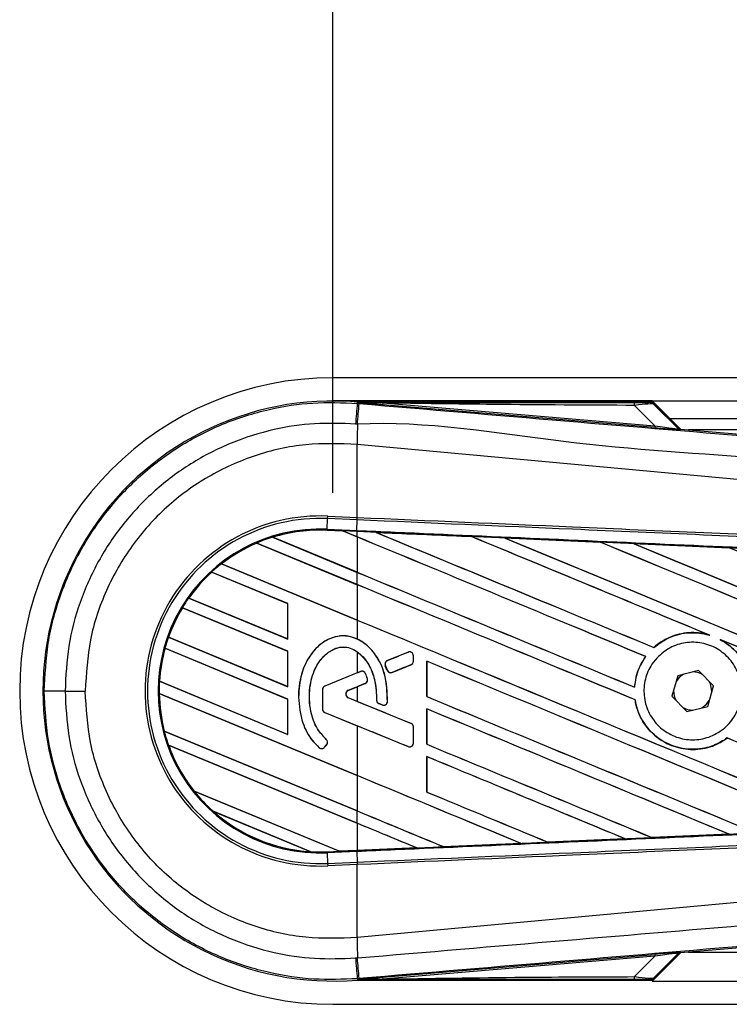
# Model space of a CAD drawing. Header units: millimetres. Extents: x 0 to 420, y 0 to 297.
# Tile 11 of 81: x 56 to 63, y 257 to 267. Entities that reach past the tile are written whole.
import ezdxf

# ---------------------------------------------------------------- set-up
doc = ezdxf.new("R2010")
doc.units = ezdxf.units.MM
doc.layers.add('QUOTE', color=174, linetype='Continuous')
doc.styles.add('SLDTEXTSTYLE3', font='TXT', dxfattribs={"width": 0.75})
doc.dimstyles.new('SLDDIMSTYLE0', dxfattribs={"dimtxt": 3, "dimasz": 3, "dimexe": 0, "dimexo": 0.0625, "dimgap": 0.75, "dimtad": 1, "dimlfac": 8.533318, "dimrnd": 1e-09, "dimzin": 12, "dimdsep": 46, "dimtxsty": 'SLDTEXTSTYLE3', "dimsah": 1, "dimcen": 0.09, "dimadec": 0, "dimazin": 3, "dimtfac": 1, "dimtdec": 3, "dimtofl": 0, "dimtmove": 0, "dimatfit": 3, "dimfxl": 0, "dimfrac": 2, "dimtolj": 1, "dimtzin": 12, "dimarcsym": 0})

# ---------------------------------------------------------------- blocks, each defined once
blk = doc.blocks.new('_D')
at = {"layer": 'QUOTE'}
for p, q in [((59.0965, 262.0284), (59.0965, 274.8321)), ((217.2999, 262.0284), (217.2999, 274.8321)), ((217.2999, 272.8321), (59.0965, 272.8321))]:
    blk.add_line(p, q, dxfattribs=at)
for points in [[(59.0965, 272.8321), (62.0965, 272.3321), (62.0965, 273.3321)], [(217.2999, 272.8321), (214.2999, 273.3321), (214.2999, 272.3321)]]:
    blk.add_solid(points, dxfattribs=at)
at = {"layer": 'QUOTE', "insert": (133.7649, 276.6993), "char_height": 3, "attachment_point": 1, "style": 'SLDTEXTSTYLE3'}
blk.add_mtext('1350', dxfattribs=at)

msp = doc.modelspace()

# ---------------------------------------------------------------- linework, layer by layer
at = {"color": 7, "linetype": 'Continuous', "lineweight": 25}
for p, q in [((217.2999, 263.1924), (59.0965, 263.1924)), ((62.3192, 262.9581), (59.0965, 262.9581)), ((59.3415, 262.9335), (59.3426, 262.9472)), ((59.3415, 262.9335), (59.3605, 262.9319)), ((59.3426, 262.9472), (59.3432, 262.9471)), ((59.3432, 262.9472), (59.3432, 262.9471)), ((59.3488, 262.9416), (59.3432, 262.9472)), ((62.3138, 262.9472), (59.3432, 262.9472)), ((59.3488, 262.941), (59.3432, 262.9471)), ((59.3488, 262.941), (59.3488, 262.9416)), ((59.5982, 262.9377), (59.5967, 262.9199)), ((59.5982, 262.9377), (62.3483, 262.7058)), ((62.3192, 262.9581), (214.0772, 262.9581)), ((62.6051, 262.6721), (62.3192, 262.9581)), ((62.584, 262.6822), (62.3227, 262.9435)), ((62.3349, 262.927), (62.5821, 262.6782)), ((62.3468, 262.6881), (59.5967, 262.9199)), ((62.3483, 262.7058), (62.1423, 262.9132)), ((62.4949, 262.7823), (213.9015, 262.7823)), ((62.3483, 262.7058), (62.3468, 262.6881)), ((62.5821, 262.6782), (62.584, 262.6822)), ((62.6059, 262.672), (62.604, 262.668)), ((62.6059, 262.672), (69.557, 262.0859)), ((80.7762, 262.6651), (62.6882, 262.6651)), ((59.3413, 262.5192), (59.3411, 262.5192)), ((59.3413, 261.7814), (59.3413, 262.5192)), ((59.0379, 261.6629), (59.0425, 261.7696)), ((59.0425, 261.7696), (59.0436, 261.7944)), ((59.3402, 261.7566), (59.0425, 261.7696)), ((59.0436, 261.7944), (59.3413, 261.7814)), ((59.3362, 261.6499), (59.3408, 261.7565)), ((59.3402, 261.7566), (59.3413, 261.7814)), ((59.3408, 261.7565), (59.3402, 261.7566)), ((59.3419, 261.7814), (59.3413, 261.7814)), ((59.0374, 261.6527), (59.0379, 261.6629)), ((59.0374, 261.6527), (59.1938, 261.6458)), ((59.0374, 261.6526), (59.0374, 261.6527)), ((59.1938, 261.6458), (59.0374, 261.6526)), ((59.0374, 261.6526), (59.0374, 261.6516)), ((59.0374, 261.6516), (59.1951, 261.6448)), ((59.0379, 261.6629), (59.3362, 261.6499)), ((59.3357, 261.6396), (59.1938, 261.6458)), ((59.3413, 261.5847), (59.1938, 261.6458)), ((59.1951, 261.6448), (59.1938, 261.6458)), ((59.1951, 261.6448), (59.3413, 261.5842)), ((59.3357, 261.6396), (59.3362, 261.6499)), ((59.3413, 261.6394), (59.3357, 261.6396)), ((59.3413, 261.5847), (59.3413, 261.6394)), ((59.5287, 261.6312), (59.5286, 261.6312)), ((59.5287, 261.6312), (59.5329, 261.63)), ((58.4853, 261.5814), (59.3413, 261.2268)), ((58.4853, 261.5814), (58.4853, 261.5814)), ((58.4875, 261.581), (58.4853, 261.5814)), ((59.3413, 261.2273), (58.4875, 261.581)), ((59.3413, 261.5842), (59.3413, 261.2273)), ((60.496, 261.5878), (60.4947, 261.5889)), ((60.4947, 261.5889), (60.4947, 261.5889)), ((60.8301, 261.5742), (61.7959, 261.5317)), ((60.8302, 261.5742), (60.8301, 261.5742)), ((60.8302, 261.5742), (60.8344, 261.573)), ((61.7959, 261.5317), (61.796, 261.5317)), ((61.7973, 261.5306), (61.796, 261.5317)), ((58.3266, 261.523), (58.3267, 261.523)), ((59.3413, 261.1027), (58.3266, 261.523)), ((58.3267, 261.523), (58.3273, 261.5222)), ((58.3273, 261.5222), (59.3413, 261.1022)), ((62.1328, 261.5169), (63.0974, 261.4743)), ((62.1331, 261.5168), (62.1328, 261.5169)), ((62.1331, 261.5168), (62.1372, 261.5156)), ((63.0974, 261.4743), (63.0977, 261.4741)), ((63.0989, 261.4731), (63.0977, 261.4741)), ((57.9698, 261.3129), (59.3413, 260.7448)), ((57.9698, 261.3129), (57.9698, 261.3129)), ((57.9713, 261.3128), (57.9698, 261.3129)), ((59.3413, 260.7453), (57.9713, 261.3128)), ((58.6392, 260.9116), (57.871, 261.2297)), ((57.871, 261.2297), (57.8716, 261.2289)), ((57.871, 261.2297), (57.871, 261.2297)), ((57.8716, 261.2289), (58.6382, 260.9114)), ((59.3413, 261.1027), (59.3413, 261.2268)), ((59.3413, 261.1022), (59.3413, 260.7453)), ((57.6394, 260.9677), (58.6392, 260.5536)), ((57.6395, 260.9677), (57.6394, 260.9677)), ((57.6407, 260.9677), (57.6395, 260.9677)), ((58.6382, 260.5546), (57.6407, 260.9677)), ((58.6392, 260.4296), (57.5755, 260.8701)), ((57.5755, 260.8701), (57.5762, 260.8693)), ((57.5755, 260.8701), (57.5755, 260.8701)), ((57.5762, 260.8693), (58.6382, 260.4294)), ((58.6392, 260.9116), (58.6382, 260.9114)), ((58.6382, 260.9114), (58.6382, 260.5546)), ((58.6392, 260.5536), (58.6392, 260.9116)), ((59.3413, 260.7448), (59.3413, 260.553)), ((57.4349, 260.571), (57.4338, 260.5709)), ((57.4338, 260.5709), (58.6392, 260.0716)), ((57.4338, 260.5709), (57.4338, 260.5709)), ((58.6382, 260.0726), (57.4349, 260.571)), ((58.6382, 260.5546), (58.6392, 260.5536)), ((62.8879, 260.5966), (62.901, 260.5917)), ((63.0072, 260.5477), (63.0199, 260.5418)), ((58.6392, 259.9475), (57.3993, 260.4611)), ((57.3993, 260.4611), (57.4001, 260.4602)), ((57.3993, 260.4611), (57.3993, 260.4611)), ((57.4001, 260.4602), (58.6382, 259.9474)), ((62.338, 260.468), (62.3373, 260.4688)), ((58.6392, 260.4296), (58.6382, 260.4294)), ((58.6382, 260.4294), (58.6382, 260.0726)), ((58.6392, 260.0716), (58.6392, 260.4296)), ((59.3413, 260.4251), (59.3413, 260.2113)), ((59.8548, 260.4204), (59.6459, 260.3351)), ((59.8548, 260.4204), (59.8546, 260.4209)), ((59.9079, 260.3294), (59.9079, 260.3847)), ((59.9079, 260.3847), (59.9084, 260.3847)), ((59.9084, 260.3294), (59.9084, 260.3847)), ((62.2541, 260.3773), (62.2554, 260.3773)), ((59.6251, 260.2842), (59.6246, 260.284)), ((59.6449, 260.237), (59.6246, 260.284)), ((59.6251, 260.2842), (59.6453, 260.2372)), ((59.6453, 260.2372), (59.6449, 260.237)), ((59.6459, 260.3351), (59.6457, 260.3356)), ((59.6953, 260.2167), (59.8839, 260.2937)), ((59.8839, 260.2937), (59.8841, 260.2932)), ((59.9079, 260.3294), (59.9084, 260.3294)), ((60.0434, 260.3299), (60.0434, 259.972)), ((60.0444, 260.3289), (60.0434, 260.3299)), ((60.0444, 259.9721), (60.0444, 260.3289)), ((59.3413, 260.2113), (59.0142, 260.0777)), ((59.3752, 260.2246), (59.0144, 260.0773)), ((59.3752, 260.2246), (59.375, 260.2251)), ((59.4254, 260.2036), (59.4259, 260.2038)), ((59.4439, 260.1518), (59.4444, 260.152)), ((59.6953, 260.2167), (59.6955, 260.2162)), ((62.578, 260.1832), (62.5195, 259.9748)), ((62.7878, 260.2368), (62.578, 260.1832)), ((62.9391, 260.0819), (62.7878, 260.2368)), ((57.3446, 260.1264), (57.3436, 260.1263)), ((57.3436, 260.1263), (58.6392, 259.5896)), ((57.3436, 260.1263), (57.3436, 260.1263)), ((58.6382, 259.5906), (57.3446, 260.1264)), ((58.6382, 260.0726), (58.6392, 260.0716)), ((58.9904, 260.0416), (58.9899, 260.0416)), ((58.9899, 260.0416), (58.9899, 259.8463)), ((58.9904, 260.0416), (58.9904, 259.8463)), ((59.0144, 260.0773), (59.0142, 260.0777)), ((59.2511, 260.0353), (59.4216, 260.105)), ((59.2513, 260.0349), (59.3413, 260.0716)), ((59.3413, 260.0716), (59.3413, 259.9239)), ((59.4216, 260.105), (59.4218, 260.1045)), ((62.1421, 260.067), (62.1412, 260.068)), ((62.8806, 259.8735), (62.9391, 260.0819)), ((56.3906, 260.0284), (56.5944, 260.0284)), ((57.3408, 260.0033), (57.3419, 260.0024)), ((57.3408, 260.0033), (57.3408, 260.0033)), ((59.3413, 259.1747), (57.3408, 260.0033)), ((57.3419, 260.0024), (59.3413, 259.1742)), ((58.6392, 259.9475), (58.6382, 259.9474)), ((58.6382, 259.9474), (58.6382, 259.5906)), ((58.6392, 259.5896), (58.6392, 259.9475)), ((58.7476, 259.9674), (58.7471, 259.9674)), ((59.2511, 260.0353), (59.2513, 260.0349)), ((59.2511, 259.9602), (59.2513, 259.9607)), ((59.8839, 259.7018), (59.2511, 259.9602)), ((59.3413, 259.9239), (59.2513, 259.9607)), ((60.0434, 259.972), (60.0444, 259.9721)), ((62.1465, 259.9398), (62.1475, 259.94)), ((62.5195, 259.9748), (62.6708, 259.8199)), ((62.9226, 260.0232), (62.9227, 260.0284)), ((58.9904, 259.8463), (58.9899, 259.8463)), ((59.5362, 259.9376), (59.5357, 259.9376)), ((59.5598, 259.9021), (59.5596, 259.9016)), ((59.5598, 259.9021), (59.5932, 259.8881)), ((59.5932, 259.8881), (59.593, 259.8876)), ((59.6465, 259.9214), (59.647, 259.9214)), ((60.0434, 259.8479), (60.0434, 259.49)), ((60.0444, 259.8469), (60.0434, 259.8479)), ((60.0444, 259.4901), (60.0444, 259.8469)), ((62.6708, 259.8199), (62.8806, 259.8735)), ((59.0144, 259.8106), (59.0142, 259.8102)), ((59.0142, 259.8102), (59.3413, 259.6766)), ((59.0144, 259.8106), (59.8548, 259.4675)), ((59.3413, 259.6766), (59.3413, 259.1747)), ((59.8839, 259.7018), (59.8841, 259.7023)), ((59.9079, 259.5032), (59.9079, 259.6662)), ((59.9079, 259.6662), (59.9084, 259.6662)), ((59.9084, 259.5032), (59.9084, 259.6662)), ((57.3916, 259.6244), (59.3413, 258.8168)), ((57.3917, 259.6243), (57.3916, 259.6244)), ((57.3927, 259.6245), (57.3917, 259.6243)), ((59.3413, 258.8173), (57.3927, 259.6245)), ((58.6382, 259.5906), (58.6392, 259.5896)), ((63.0785, 259.5541), (63.0792, 259.5532)), ((57.4351, 259.4823), (57.4366, 259.4811)), ((57.4351, 259.4823), (57.4351, 259.4823)), ((59.3413, 258.6927), (57.4351, 259.4823)), ((57.4366, 259.4811), (59.3413, 258.6922)), ((58.9562, 259.4564), (58.9559, 259.456)), ((59.0112, 259.4607), (59.0325, 259.4862)), ((59.0112, 259.4607), (59.0116, 259.4604)), ((59.0116, 259.4604), (59.0329, 259.4859)), ((59.0282, 259.54), (59.0285, 259.5404)), ((59.0325, 259.4862), (59.0329, 259.4859)), ((59.8548, 259.4675), (59.8546, 259.467)), ((59.9079, 259.5032), (59.9084, 259.5032)), ((60.0434, 259.49), (60.0444, 259.4901)), ((60.0434, 259.3659), (60.0434, 259.008)), ((60.0444, 259.3649), (60.0434, 259.3659)), ((60.0444, 259.0081), (60.0444, 259.3649)), ((59.3413, 259.1742), (59.3413, 258.8173)), ((57.6931, 259.0175), (59.161, 258.4095)), ((57.6931, 259.0175), (57.6931, 259.0175)), ((57.6944, 259.0175), (57.6931, 259.0175)), ((59.1599, 258.4104), (57.6944, 259.0175)), ((60.0434, 259.008), (60.0444, 259.0081)), ((58.8716, 258.4053), (57.8859, 258.8136)), ((57.8859, 258.8136), (57.886, 258.8135)), ((57.886, 258.8135), (57.89, 258.8113)), ((57.89, 258.8113), (58.8671, 258.4066)), ((59.3413, 258.6927), (59.3413, 258.8168)), ((59.3413, 258.6922), (59.3413, 258.4184)), ((62.3183, 258.5481), (62.3173, 258.5491)), ((62.3184, 258.548), (62.3183, 258.5481)), ((63.0969, 258.5825), (62.3184, 258.548)), ((63.0933, 258.5834), (63.0966, 258.5826)), ((63.0966, 258.5826), (63.0969, 258.5825)), ((60.2136, 258.4555), (60.2126, 258.4565)), ((60.2136, 258.4555), (60.9946, 258.4898)), ((60.9947, 258.4897), (60.2136, 258.4555)), ((60.2136, 258.4555), (60.2136, 258.4555)), ((60.9912, 258.4906), (60.9946, 258.4898)), ((60.9946, 258.4898), (60.9947, 258.4897)), ((61.266, 258.5017), (61.265, 258.5027)), ((61.2661, 258.5017), (61.266, 258.5017)), ((62.0461, 258.536), (61.2661, 258.5017)), ((62.0425, 258.5369), (62.0459, 258.5361)), ((62.0459, 258.5361), (62.0461, 258.536)), ((58.8671, 258.4066), (58.8715, 258.4053)), ((58.8715, 258.4053), (58.8716, 258.4053)), ((59.0374, 258.4041), (59.161, 258.4095)), ((59.0374, 258.4041), (59.0379, 258.3938)), ((59.3362, 258.4069), (59.0379, 258.3938)), ((59.0379, 258.3938), (59.0425, 258.2872)), ((59.1599, 258.4104), (59.3413, 258.4184)), ((59.161, 258.4095), (59.1599, 258.4104)), ((59.3357, 258.4171), (59.161, 258.4095)), ((59.161, 258.4095), (59.3357, 258.4171)), ((59.3413, 258.4173), (59.3357, 258.4171)), ((59.3357, 258.4171), (59.3357, 258.4171)), ((59.3362, 258.4069), (59.3408, 258.3002)), ((59.9427, 258.4436), (59.3413, 258.4173)), ((59.9392, 258.4445), (59.9426, 258.4436)), ((59.9426, 258.4436), (59.9427, 258.4436)), ((59.0425, 258.2872), (59.3402, 258.3002)), ((59.0425, 258.2872), (59.0436, 258.2623)), ((59.3413, 258.2753), (59.0436, 258.2623)), ((59.3402, 258.3002), (59.3408, 258.3002)), ((59.3402, 258.3002), (59.3413, 258.2753)), ((59.3413, 258.2753), (59.3419, 258.2753)), ((59.3413, 257.5375), (59.3413, 258.2753)), ((69.557, 257.9708), (62.6059, 257.3847)), ((59.3413, 257.5375), (59.3411, 257.5375)), ((59.5967, 257.1368), (62.3468, 257.3687)), ((62.3192, 257.0987), (62.6051, 257.3846)), ((62.3227, 257.1133), (62.584, 257.3745)), ((62.5821, 257.3785), (62.3349, 257.1297)), ((62.3468, 257.3687), (62.3483, 257.3509)), ((62.584, 257.3745), (62.5821, 257.3785)), ((62.604, 257.3887), (62.6059, 257.3847)), ((62.6882, 257.3916), (80.7762, 257.3916)), ((62.3483, 257.3509), (59.5982, 257.119)), ((62.1423, 257.1435), (62.3483, 257.3509)), ((59.3605, 257.1248), (59.3415, 257.1232)), ((59.3415, 257.1232), (59.3426, 257.1095)), ((59.3432, 257.1096), (59.3426, 257.1095)), ((59.3432, 257.1096), (59.3488, 257.1158)), ((59.3488, 257.1152), (59.3432, 257.1095)), ((59.3432, 257.1096), (59.3432, 257.1095)), ((59.3432, 257.1095), (62.3138, 257.1095)), ((59.3488, 257.1152), (59.3488, 257.1158)), ((59.5967, 257.1368), (59.5982, 257.119)), ((62.3192, 257.0987), (89.4552, 257.0987)), ((59.0965, 256.8643), (89.5235, 256.8643))]:
    msp.add_line(p, q, dxfattribs=at)
at = {"color": 7, "linetype": 'Continuous', "lineweight": 25, "flags": 128}
for points in [[(59.5982, 262.9377), (59.4585, 262.9399), (59.3488, 262.9416)], [(62.6371, 260.1983), (62.5926, 260.1651), (62.5616, 260.1245)], [(62.9227, 260.0284), (62.908, 260.1024), (62.8965, 260.1256)], [(62.8215, 259.8584), (62.866, 259.8916), (62.8971, 259.9322)], [(59.3488, 257.1152), (59.4885, 257.1173), (59.5982, 257.119)]]:
    msp.add_lwpolyline(points, dxfattribs=at)
at = {"color": 7, "linetype": 'Continuous', "lineweight": 25}
for centre, radius, start, end in [((59.0965, 260.0284), 3.1641, 90, 270), ((59.0965, 260.0284), 2.9292, 85.18028, 274.81972), ((360.8744, 237.346), 302.6167, 175.149606, 175.189291), ((-42.2855, 271.34), 101.9931, 355.15357, 355.271316), ((62.0173, 262.918), 0.1251, 357.77119, 11.51783), ((93.1774, 262.3129), 33.8369, 179.30553, 179.65067), ((62.607, 262.7031), 0.0352, 225.00164, 265.17864), ((58.9665, 260.0284), 1.7677, 87.5, 272.5), ((58.9665, 260.0284), 1.7428, 87.5, 272.5), ((58.9665, 260.0284), 1.6361, 87.5, 272.5), ((58.9665, 260.0284), 1.6259, 87.5, 107.21651), ((58.9665, 260.0284), 1.6258, 87.5, 107.2149), ((58.9665, 260.0284), 1.6248, 87.5, 107.14432), ((58.9665, 260.0284), 1.6259, 107.21651, 113.17547), ((58.9665, 260.0284), 1.6259, 113.17547, 127.80908), ((58.9665, 260.0284), 1.6258, 113.17491, 127.80821), ((58.9665, 260.0284), 1.6248, 113.16504, 127.76752), ((58.9665, 260.0284), 1.6259, 127.80908, 132.36028), ((58.9665, 260.0284), 1.6259, 132.36028, 144.70717), ((58.9665, 260.0284), 1.6258, 132.36013, 144.70666), ((58.9665, 260.0284), 1.6248, 132.36308, 144.68039), ((58.9665, 260.0284), 1.6259, 144.70717, 148.81902), ((58.9665, 260.0284), 1.6259, 148.81902, 160.50758), ((58.9665, 260.0284), 1.6258, 148.81915, 160.50735), ((58.9665, 260.0284), 1.6248, 148.83169, 160.49144), ((58.9665, 260.0284), 1.6259, 160.50758, 164.56307), ((58.9665, 260.0284), 1.6259, 164.56307, 176.54814), ((58.9665, 260.0284), 1.6258, 164.56347, 176.54818), ((58.9665, 260.0284), 1.6248, 164.58576, 176.54166), ((59.8694, 260.3847), 0.0385, 0, 112.20926), ((59.6605, 260.2994), 0.0385, 112.20926, 203.24584), ((59.6807, 260.2524), 0.0385, 203.24584, 292.20927), ((59.8694, 260.3294), 0.0385, 292.20927, 0), ((59.3898, 260.1889), 0.0385, 22.3787, 112.20929), ((59.407, 260.1406), 0.0385, 292.20926, 16.93498), ((62.7293, 260.0284), 0.1934, 58.46951, 90.18729), ((58.9665, 260.0284), 1.6259, 176.54814, 180.8818), ((59.0289, 260.0416), 0.039, 112.20929, 180), ((59.0289, 260.0416), 0.0385, 112.20929, 180), ((56.3474, 89.2177), 170.8107, 89.985518, 90.05581), ((58.9665, 260.0284), 1.6259, 180.8818, 194.38831), ((58.9665, 260.0284), 1.6258, 180.88252, 194.38869), ((58.9665, 260.0284), 1.6248, 180.91722, 194.39314), ((59.2664, 259.9978), 0.0406, 112.20926, 247.79071), ((59.2664, 259.9978), 0.0401, 112.20926, 247.79071), ((62.7293, 260.0284), 0.1934, 178.46951, 210.18729), ((59.0289, 259.8463), 0.039, 180, 247.79071), ((59.0289, 259.8463), 0.0385, 180, 247.79071), ((59.5747, 259.9376), 0.0385, 180.035, 247.29049), ((59.6081, 259.9236), 0.0385, 247.29049, 356.67135), ((62.7293, 260.0284), 0.1934, 238.46951, 270.18729), ((59.8694, 259.6662), 0.0385, 0, 67.79071), ((58.9665, 260.0284), 1.6259, 194.38831, 199.62504), ((58.9665, 260.0284), 1.6259, 199.62504, 218.44471), ((58.9665, 260.0284), 1.6258, 199.6263, 218.44589), ((58.9665, 260.0284), 1.6248, 199.68237, 218.47326), ((58.9816, 259.4854), 0.039, 228.8059, 320.16689), ((58.9816, 259.4854), 0.0385, 228.8059, 320.16689), ((59.0029, 259.5109), 0.0385, 320.16689, 48.97709), ((59.0029, 259.5109), 0.039, 320.16689, 48.97709), ((59.8694, 259.5032), 0.0385, 247.79071, 0), ((58.9665, 260.0284), 1.6259, 218.44471, 228.34691), ((58.9665, 260.0284), 1.6259, 228.34691, 266.65309), ((58.9665, 260.0284), 1.6258, 228.35056, 266.64944), ((58.9665, 260.0284), 1.6248, 228.50755, 266.49245), ((58.9665, 260.0284), 1.6259, 266.65309, 272.5), ((93.1774, 257.7438), 33.8369, 180.34933, 180.69448), ((62.607, 257.3537), 0.0352, 94.82136, 134.99836), ((360.8744, 282.7107), 302.6167, 184.810709, 184.850394), ((-54.1439, 247.7167), 113.8937, 4.738282, 4.843724), ((62.0173, 257.1387), 0.1251, 348.48217, 2.22881)]:
    msp.add_arc(centre, radius, start, end, dxfattribs=at)
for centre, major_axis, ratio, start_param, end_param in [((62.0451, 262.9448), (0.2484, -0.0006), 0.006593, 5.103585, 6.280472), ((62.0451, 262.8862), (0.2902, 0.0402), 0.04873, 0.045893, 1.22278), ((62.1882, 262.7042), (0.4158, -0.0361), 0.006014, 5.104116, 6.281003), ((62.1912, 262.7392), (0.391, -0.0612), 0.023912, 5.129559, 6.306446), ((62.6089, 262.7071), (0.0148, 0.0319), 0.999957, 2.790968, 3.492218), ((59.0988, 261.6851), (0.095, -0.0393), 0.002985, 0.009253, 0.035125), ((59.3413, 262.6583), (100.523, -41.6412), 0.008062, 4.717592, 4.745544), ((59.3413, 259.8831), (100.4649, -4.3877), 0.017438, 1.560064, 1.569651), ((59.3413, 262.6583), (100.4644, -41.6169), 0.008062, 4.717636, 4.745555), ((59.3413, 260.6352), (100.523, -41.6412), 0.008062, 1.545143, 1.574136), ((59.3413, 260.6352), (100.4644, -41.6169), 0.008062, 1.545139, 1.574136), ((59.3413, 261.1172), (100.523, -41.6412), 0.008062, 1.538717, 1.562662), ((59.3413, 261.1172), (100.4644, -41.6169), 0.008062, 1.538827, 1.562642), ((59.3413, 263.1403), (100.523, -41.6412), 0.008062, 4.73054, 4.797762), ((59.3413, 263.1403), (100.4644, -41.6169), 0.008062, 4.730592, 4.797783), ((59.3413, 259.8831), (100.4649, -4.3877), 0.017438, 1.547109, 1.556695), ((59.3413, 261.5992), (100.523, -41.6412), 0.008062, 1.484469, 1.549716), ((59.3413, 261.5992), (100.4644, -41.6169), 0.008062, 1.484474, 1.549688), ((59.3413, 263.6223), (100.523, -41.6412), 0.008062, 4.743502, 4.808268), ((59.3413, 263.6223), (100.4644, -41.6169), 0.008062, 4.743562, 4.808285), ((59.3413, 259.8831), (100.4649, -4.3877), 0.017438, 1.534147, 1.543725), ((59.3413, 262.0812), (100.523, -41.6412), 0.008062, 1.492001, 1.536762), ((59.3413, 262.1763), (100.4644, -41.6169), 0.008062, 4.715729, 4.743602), ((59.3413, 262.1763), (100.523, -41.6412), 0.008062, 4.715729, 4.743595), ((59.3413, 260.1532), (100.523, -41.6412), 0.008062, 1.546216, 1.574136), ((59.3413, 260.1532), (100.4644, -41.6169), 0.008062, 1.54621, 1.574136), ((59.3413, 261.6943), (100.4644, -41.6169), 0.008062, 4.715729, 4.766314), ((59.3413, 261.6943), (100.523, -41.6412), 0.008062, 4.715729, 4.766299), ((59.3413, 261.1172), (100.523, -41.6412), 0.008062, 1.494934, 1.53766), ((59.3413, 261.1172), (100.4644, -41.6169), 0.008062, 1.494938, 1.537512), ((59.3413, 261.1588), (100.523, 41.0448), 0.008079, 4.712119, 4.714197), ((59.3413, 259.124), (100.523, 41.0448), 0.008079, 1.562097, 1.563974), ((59.3413, 259.6712), (100.523, -41.6412), 0.008062, 1.52631, 1.567151), ((59.3413, 259.6712), (100.4644, -41.6169), 0.008062, 1.52632, 1.567137), ((59.3413, 261.1588), (100.523, 41.0448), 0.008079, 4.70909, 4.709426), ((59.3413, 259.124), (100.523, 41.0448), 0.008079, 1.566696, 1.567497), ((59.3413, 261.2123), (100.523, -41.6412), 0.008062, 4.722714, 4.755822), ((59.3413, 261.2123), (100.4644, -41.6169), 0.008062, 4.722728, 4.755834), ((59.3413, 260.8715), (100.523, -41.0448), 0.008079, 4.715688, 4.721088), ((59.3413, 259.042), (100.523, -42.0725), 0.00805, 1.571662, 1.571993), ((59.3413, 259.1892), (100.523, -41.6412), 0.008062, 1.536767, 1.567151), ((59.3413, 259.1892), (100.4644, -41.6169), 0.008062, 1.536781, 1.567137), ((59.3413, 258.7291), (100.523, -41.0448), 0.008079, 1.568989, 1.574095), ((59.3413, 260.1532), (100.523, -41.6412), 0.008062, 1.515853, 1.53695), ((59.3413, 260.1532), (100.4644, -41.6169), 0.008062, 1.515859, 1.536922), ((59.3413, 260.7303), (100.523, -41.6412), 0.008062, 4.722714, 4.745349), ((59.3413, 260.7303), (100.4644, -41.6169), 0.008062, 4.722728, 4.745355), ((59.3413, 258.7072), (100.523, -41.6412), 0.008062, 1.547226, 1.567151), ((59.3413, 258.7072), (100.4644, -41.6169), 0.008062, 1.547245, 1.567137), ((59.3413, 258.2252), (100.523, -41.6412), 0.008062, 1.557688, 1.574136), ((59.3413, 258.2252), (100.4644, -41.6169), 0.008062, 1.557713, 1.574136), ((59.3413, 260.2483), (100.523, -41.6412), 0.008062, 4.722714, 4.734878), ((59.3413, 260.2483), (100.4644, -41.6169), 0.008062, 4.722728, 4.734878), ((59.3413, 259.7663), (100.4644, -41.6169), 0.008062, 4.715729, 4.724402), ((59.3413, 259.7663), (100.523, -41.6412), 0.008062, 4.715729, 4.724407), ((59.3413, 257.7432), (100.523, -41.6412), 0.008062, 1.568154, 1.574136), ((59.3413, 257.7432), (100.4644, -41.6169), 0.008062, 1.568185, 1.574136), ((59.3413, 260.1737), (100.4649, 4.3877), 0.017438, 4.741254, 4.748982), ((59.3413, 260.1737), (100.4649, 4.3877), 0.017438, 4.7203, 4.728051), ((59.3413, 260.1737), (100.4649, 4.3877), 0.017438, 4.730777, 4.738518), ((59.2378, 258.3776), (0.0769, -0.0318), 0.003688, 3.151137, 3.177009), ((59.3413, 260.1737), (100.4649, 4.3877), 0.017438, 4.711627, 4.717579), ((62.1882, 257.3526), (0.4158, 0.0361), 0.006014, 0.002183, 1.17907), ((62.1912, 257.3175), (0.391, 0.0612), 0.023912, 6.259925, 7.436811), ((62.6089, 257.3497), (-0.0148, 0.0319), 0.999957, 5.93256, 6.63381), ((62.0451, 257.112), (0.2484, 0.0006), 0.006593, 0.002713, 1.1796), ((62.0451, 257.1706), (0.2902, -0.0402), 0.04873, 5.060406, 6.237293)]:
    msp.add_ellipse(centre, major_axis=major_axis, ratio=ratio, start_param=start_param, end_param=end_param, dxfattribs=at)
for points, knots in [([(56.181, 260.0283), (56.1888, 260.1899), (56.2046, 260.5177), (56.3317, 260.9935), (56.5328, 261.4461), (56.8062, 261.8546), (57.1469, 262.2147), (57.5397, 262.5097), (57.9805, 262.737), (58.4345, 262.8798), (58.8943, 262.9512), (59.1913, 262.9395), (59.3415, 262.9335)], [0, 0, 0, 0, 0.100465, 0.2038434, 0.3043094, 0.4076889, 0.5081552, 0.611535, 0.7120023, 0.8153833, 0.9066108, 1, 1, 1, 1]), ([(59.3488, 262.9416), (59.8696, 262.9419), (60.7996, 262.9424), (61.7303, 262.9428), (62.1398, 262.943)], [0, 0, 0, 0, 0.560027, 1, 1, 1, 1]), ([(59.5967, 262.9199), (59.5727, 262.922), (59.5018, 262.928), (59.4184, 262.935), (59.3605, 262.94), (59.3488, 262.941)], [0, 0, 0, 0, 0.289267, 0.85683, 1, 1, 1, 1]), ([(59.3605, 262.9319), (60.0531, 262.8736), (61.4383, 262.7569), (63.5155, 262.5823), (66.2213, 262.3553), (68.2297, 262.1876), (69.5479, 262.0775)], [0, 0, 0, 0, 0.20362, 0.407241, 0.610948, 1, 1, 1, 1]), ([(62.1423, 262.9132), (61.6674, 262.9152), (60.8195, 262.9187), (59.9714, 262.9319), (59.5982, 262.9377)], [0, 0, 0, 0, 0.559974, 1, 1, 1, 1]), ([(62.2935, 262.9442), (62.2953, 262.9447), (62.2985, 262.9457), (62.3091, 262.9467), (62.3138, 262.9472)], [0, 0, 0, 0, 0.559392, 1, 1, 1, 1]), ([(62.3349, 262.927), (62.3281, 262.9325), (62.3158, 262.9422), (62.3003, 262.9436), (62.2935, 262.9442)], [0, 0, 0, 0, 0.56, 1, 1, 1, 1]), ([(62.3227, 262.9435), (62.3219, 262.9442), (62.32, 262.9458), (62.3168, 262.947), (62.3146, 262.9471), (62.3138, 262.9472)], [0, 0, 0, 0, 0.319396, 0.748191, 1, 1, 1, 1]), ([(62.3227, 262.9435), (62.3265, 262.9389), (62.3332, 262.9308), (62.3344, 262.9282), (62.3349, 262.927)], [0, 0, 0, 0, 0.560586, 1, 1, 1, 1]), ([(59.3238, 262.7247), (59.186, 262.7301), (58.9105, 262.7409), (58.4858, 262.6758), (58.063, 262.5427), (57.6551, 262.3339), (57.289, 262.0586), (56.9733, 261.7268), (56.7186, 261.3459), (56.5317, 260.9283), (56.4133, 260.4847), (56.3981, 260.1805), (56.3906, 260.0284)], [0, 0, 0, 0, 0.0923036, 0.1846071, 0.2865385, 0.3884688, 0.490398, 0.5923288, 0.694247, 0.7961664, 0.8980845, 1, 1, 1, 1]), ([(59.343, 262.7231), (59.343, 262.7231), (59.3366, 262.7236), (59.3302, 262.7241), (59.3238, 262.7247)], [0, 0, 0, 0, 0.000365, 1, 1, 1, 1]), ([(69.549, 261.8671), (68.2294, 261.9749), (66.218, 262.1393), (63.5078, 262.3839), (61.425, 262.5042), (60.0387, 262.7581), (59.343, 262.7231), (59.343, 262.7231)], [0, 0, 0, 0, 0.388767, 0.592528, 0.796289, 0.999999, 1, 1, 1, 1]), ([(59.3411, 262.5192), (59.1671, 262.5255), (58.8186, 262.5379), (58.3053, 262.4215), (57.8281, 262.2053), (57.4038, 261.8971), (57.0543, 261.5053), (56.7936, 261.0508), (56.6251, 260.5511), (56.6046, 260.2025), (56.5944, 260.0284)], [0, 0, 0, 0, 0.12488, 0.25014, 0.374649, 0.499812, 0.624764, 0.749558, 0.874924, 1, 1, 1, 1]), ([(69.5481, 261.5171), (69.5088, 261.5234), (69.2658, 261.5624), (68.1999, 261.671), (66.0097, 261.8971), (62.8499, 262.1947), (60.5113, 262.411), (59.3413, 262.5192)], [0, 0, 0, 0, 0.011701, 0.072209, 0.314194, 0.656887, 1, 1, 1, 1]), ([(69.5423, 261.3116), (69.1803, 261.3274), (68.3791, 261.3623), (67.1367, 261.4165), (65.8153, 261.4741), (64.8232, 261.5174), (63.8311, 261.5607), (62.839, 261.604), (61.232, 261.674), (60.0658, 261.7249), (59.3408, 261.7565)], [0, 0, 0, 0, 0.106787, 0.236344, 0.366001, 0.49568, 0.528068, 0.657625, 0.787181, 1, 1, 1, 1]), ([(59.3419, 261.7814), (60.0669, 261.7498), (61.2333, 261.6989), (62.8404, 261.6288), (63.8326, 261.5856), (64.8249, 261.5423), (65.8171, 261.499), (67.1386, 261.4414), (68.3811, 261.3872), (69.1824, 261.3523), (69.5444, 261.3365)], [0, 0, 0, 0, 0.212819, 0.342375, 0.471932, 0.50432, 0.633999, 0.763656, 0.893213, 1, 1, 1, 1]), ([(59.3362, 261.6499), (59.4659, 261.6442), (60.1143, 261.6159), (61.2814, 261.5647), (62.837, 261.496), (64.3917, 261.427), (65.6863, 261.3691), (66.9798, 261.3111), (68.178, 261.257), (69.1162, 261.2144), (69.5383, 261.1953)], [0, 0, 0, 0, 0.038064, 0.190322, 0.342581, 0.49484, 0.647098, 0.723226, 0.875485, 1, 1, 1, 1]), ([(59.5286, 261.6312), (59.511, 261.632), (59.4486, 261.6347), (59.3862, 261.6374), (59.3413, 261.6394)], [0, 0, 0, 0, 0.280645, 1, 1, 1, 1]), ([(59.5286, 261.6312), (59.5832, 261.6288), (59.9053, 261.6148), (60.2273, 261.6007), (60.4947, 261.5889)], [0, 0, 0, 0, 0.169698, 1, 1, 1, 1]), ([(60.4947, 261.5889), (60.238, 261.6001), (59.916, 261.6143), (59.594, 261.6283), (59.5287, 261.6312)], [0, 0, 0, 0, 0.7971164, 1, 1, 1, 1]), ([(60.8301, 261.5742), (60.8126, 261.575), (60.725, 261.5788), (60.6131, 261.5837), (60.5189, 261.5879), (60.4947, 261.5889)], [0, 0, 0, 0, 0.156729, 0.783643, 1, 1, 1, 1]), ([(61.796, 261.5317), (61.6241, 261.5392), (61.3022, 261.5534), (60.9803, 261.5676), (60.8302, 261.5742)], [0, 0, 0, 0, 0.533974, 1, 1, 1, 1]), ([(62.1328, 261.5169), (62.1153, 261.5177), (62.0277, 261.5215), (61.9154, 261.5265), (61.8206, 261.5306), (61.7959, 261.5317)], [0, 0, 0, 0, 0.156048, 0.780239, 1, 1, 1, 1]), ([(63.0977, 261.4741), (63.0103, 261.478), (62.6888, 261.4922), (62.3672, 261.5064), (62.1331, 261.5168)], [0, 0, 0, 0, 0.271813, 1, 1, 1, 1]), ([(63.4367, 261.4592), (63.4192, 261.46), (63.3315, 261.4639), (63.2185, 261.4689), (63.1229, 261.4731), (63.0974, 261.4743)], [0, 0, 0, 0, 0.154957, 0.774784, 1, 1, 1, 1]), ([(59.3413, 260.553), (59.3042, 260.5664), (59.2317, 260.5926), (59.1157, 260.5796), (59.0074, 260.5329), (58.8958, 260.439), (58.7932, 260.2753), (58.7507, 260.1029), (58.7478, 259.9936), (58.7471, 259.9674)], [0, 0, 0, 0, 0.118119, 0.231323, 0.343868, 0.472496, 0.667889, 0.920455, 1, 1, 1, 1]), ([(59.6465, 259.9214), (59.6433, 260.0175), (59.6377, 260.1829), (59.5422, 260.3855), (59.4273, 260.5079), (59.309, 260.5732), (59.1947, 260.5907), (59.0847, 260.5697), (58.9693, 260.5079), (58.8546, 260.386), (58.7647, 260.1968), (58.7535, 260.0463), (58.7476, 259.9674)], [0, 0, 0, 0, 0.165364, 0.284789, 0.379918, 0.453224, 0.515224, 0.577101, 0.644543, 0.739504, 0.863396, 1, 1, 1, 1]), ([(59.647, 259.9214), (59.6438, 260.0175), (59.6383, 260.1833), (59.5424, 260.385), (59.4382, 260.4994), (59.3657, 260.5395), (59.3413, 260.553)], [0, 0, 0, 0, 0.385859, 0.664934, 0.887148, 1, 1, 1, 1]), ([(62.8879, 260.5966), (62.8551, 260.6039), (62.7577, 260.6257), (62.5888, 260.6118), (62.4356, 260.5485), (62.3608, 260.4878), (62.3373, 260.4688)], [0, 0, 0, 0, 0.17129, 0.508755, 0.846203, 1, 1, 1, 1]), ([(62.338, 260.468), (62.3915, 260.507), (62.4988, 260.5853), (62.6975, 260.6269), (62.8333, 260.612), (62.8987, 260.5924), (62.901, 260.5917)], [0, 0, 0, 0, 0.328347, 0.658119, 0.988009, 1, 1, 1, 1]), ([(63.0072, 260.5477), (63.0415, 260.5265), (63.1323, 260.4707), (63.2445, 260.335), (63.3052, 260.1836), (63.3147, 260.0902), (63.3175, 260.0625)], [0, 0, 0, 0, 0.201287, 0.531219, 0.860982, 1, 1, 1, 1]), ([(63.3185, 260.0627), (63.3175, 260.075), (63.3114, 260.1531), (63.2681, 260.2937), (63.1604, 260.4475), (63.0626, 260.5131), (63.0199, 260.5418)], [0, 0, 0, 0, 0.063345, 0.400734, 0.738191, 1, 1, 1, 1]), ([(59.0282, 259.54), (58.997, 259.5736), (58.9226, 259.6537), (58.8592, 259.8373), (58.8513, 260.0495), (58.9013, 260.2418), (58.9862, 260.371), (59.0766, 260.4427), (59.1612, 260.474), (59.2373, 260.4744), (59.3083, 260.4494), (59.3943, 260.3901), (59.474, 260.279), (59.5303, 260.1176), (59.5341, 260.0008), (59.5362, 259.9376)], [0, 0, 0, 0, 0.074435, 0.177241, 0.308602, 0.417464, 0.496355, 0.557068, 0.603022, 0.641045, 0.678953, 0.724301, 0.809966, 0.897223, 1, 1, 1, 1]), ([(59.0285, 259.5404), (58.9973, 259.5739), (58.9231, 259.6539), (58.8597, 259.8374), (58.8518, 260.0494), (58.9018, 260.2415), (58.9866, 260.3706), (59.0768, 260.4422), (59.1612, 260.4735), (59.237, 260.4738), (59.2962, 260.4535), (59.3285, 260.4332), (59.3413, 260.4251)], [0, 0, 0, 0, 0.105797, 0.251954, 0.438745, 0.593524, 0.705651, 0.791916, 0.85718, 0.911157, 0.96497, 1, 1, 1, 1]), ([(62.3828, 260.3782), (62.4259, 260.4132), (62.5123, 260.4834), (62.6767, 260.5267), (62.8442, 260.5167), (62.9995, 260.4508), (63.1241, 260.3375), (63.2042, 260.1892), (63.2306, 260.0228), (63.2005, 259.8572), (63.1174, 259.7109), (62.9905, 259.6002), (62.834, 259.5378), (62.6657, 259.5307), (62.5045, 259.5798), (62.3686, 259.6795), (62.2735, 259.8184), (62.2296, 259.9812), (62.2425, 260.1486), (62.3, 260.2853), (62.3598, 260.3524), (62.3828, 260.3782)], [0, 0, 0, 0, 0.053701, 0.107401, 0.161118, 0.214849, 0.268575, 0.322276, 0.375942, 0.429583, 0.483224, 0.536891, 0.590592, 0.644318, 0.698049, 0.751765, 0.805459, 0.859132, 0.91279, 0.966445, 1, 1, 1, 1]), ([(59.3413, 260.4251), (59.3662, 260.4029), (59.4337, 260.3425), (59.5149, 260.1926), (59.5345, 260.0436), (59.5355, 259.9529), (59.5357, 259.9376)], [0, 0, 0, 0, 0.183785, 0.498377, 0.915438, 1, 1, 1, 1]), ([(59.9084, 260.3847), (59.908, 260.3891), (59.9071, 260.3979), (59.9004, 260.4096), (59.8905, 260.4185), (59.8781, 260.4235), (59.8656, 260.4244), (59.858, 260.4219), (59.8546, 260.4209)], [0, 0, 0, 0, 0.171915, 0.344133, 0.516352, 0.688574, 0.860799, 1, 1, 1, 1]), ([(62.2541, 260.3773), (62.2343, 260.3468), (62.1783, 260.261), (62.1479, 260.1508), (62.1419, 260.0765), (62.1412, 260.068)], [0, 0, 0, 0, 0.3272237, 0.9225469, 1, 1, 1, 1]), ([(62.1421, 260.067), (62.1522, 260.1328), (62.1693, 260.2444), (62.2303, 260.3386), (62.2554, 260.3773)], [0, 0, 0, 0, 0.589427, 1, 1, 1, 1]), ([(59.6457, 260.3356), (59.6419, 260.3336), (59.6342, 260.3295), (59.6259, 260.319), (59.6214, 260.3065), (59.6211, 260.2942), (59.6236, 260.2871), (59.6246, 260.284)], [0, 0, 0, 0, 0.208496, 0.420751, 0.633005, 0.845258, 1, 1, 1, 1]), ([(59.6449, 260.237), (59.6469, 260.2332), (59.6511, 260.2255), (59.6618, 260.2174), (59.6744, 260.2131), (59.6862, 260.2131), (59.6929, 260.2153), (59.6955, 260.2162)], [0, 0, 0, 0, 0.213159, 0.430344, 0.647531, 0.864719, 1, 1, 1, 1]), ([(59.8841, 260.2932), (59.888, 260.2952), (59.8957, 260.2993), (59.9039, 260.3098), (59.9079, 260.3204), (59.9083, 260.3271), (59.9084, 260.3294)], [0, 0, 0, 0, 0.27985, 0.564821, 0.849789, 1, 1, 1, 1]), ([(59.4259, 260.2038), (59.4239, 260.2076), (59.4198, 260.2153), (59.4092, 260.2236), (59.3967, 260.2281), (59.3847, 260.2283), (59.3778, 260.226), (59.375, 260.2251)], [0, 0, 0, 0, 0.211277, 0.426368, 0.64146, 0.856552, 1, 1, 1, 1]), ([(59.4218, 260.1045), (59.4256, 260.1065), (59.4334, 260.1106), (59.4417, 260.1211), (59.4462, 260.1336), (59.4464, 260.1444), (59.4448, 260.1503), (59.4444, 260.152)], [0, 0, 0, 0, 0.22404, 0.452093, 0.680146, 0.908199, 1, 1, 1, 1]), ([(59.4439, 260.1518), (59.4425, 260.1563), (59.4398, 260.1651), (59.4338, 260.1824), (59.4288, 260.1951), (59.4254, 260.2036)], [0, 0, 0, 0, 0.2522974, 0.5045943, 1, 1, 1, 1]), ([(59.4444, 260.152), (59.443, 260.1564), (59.4403, 260.1652), (59.4343, 260.1826), (59.4292, 260.1953), (59.4259, 260.2038)], [0, 0, 0, 0, 0.252074, 0.504148, 1, 1, 1, 1]), ([(59.3415, 257.1232), (59.1947, 257.1173), (58.8978, 257.1053), (58.4425, 257.1752), (57.9849, 257.3179), (57.5476, 257.5421), (57.1505, 257.8388), (56.812, 258.1949), (56.5352, 258.6064), (56.3348, 259.0544), (56.2054, 259.5342), (56.1892, 259.862), (56.181, 260.0283)], [0, 0, 0, 0, 0.09123, 0.184622, 0.285093, 0.388477, 0.488947, 0.59233, 0.692799, 0.796181, 0.896635, 1, 1, 1, 1]), ([(56.3906, 260.0284), (56.3981, 259.8763), (56.4133, 259.572), (56.5317, 259.1284), (56.7186, 258.7109), (56.9733, 258.3299), (57.289, 257.9981), (57.6551, 257.7228), (58.063, 257.514), (58.4858, 257.3809), (58.9105, 257.3158), (59.186, 257.3266), (59.3238, 257.332)], [0, 0, 0, 0, 0.101916, 0.203834, 0.305753, 0.407671, 0.509602, 0.611531, 0.713462, 0.815393, 0.907696, 1, 1, 1, 1]), ([(59.3411, 257.5375), (59.1671, 257.5313), (58.8186, 257.5188), (58.3053, 257.6352), (57.8281, 257.8514), (57.4038, 258.1596), (57.0543, 258.5514), (56.7936, 259.006), (56.6251, 259.5056), (56.6046, 259.8542), (56.5944, 260.0284)], [0, 0, 0, 0, 0.12488, 0.25014, 0.374649, 0.499812, 0.624764, 0.749558, 0.874924, 1, 1, 1, 1]), ([(58.7471, 259.9674), (58.7556, 259.8788), (58.7708, 259.7221), (58.8613, 259.5496), (58.9328, 259.4789), (58.9559, 259.456)], [0, 0, 0, 0, 0.467998, 0.82794, 1, 1, 1, 1]), ([(58.7476, 259.9674), (58.7562, 259.8789), (58.7713, 259.7223), (58.8617, 259.55), (58.9331, 259.4792), (58.9562, 259.4564)], [0, 0, 0, 0, 0.468022, 0.827948, 1, 1, 1, 1]), ([(62.1465, 259.9398), (62.1491, 259.9252), (62.1631, 259.8455), (62.2218, 259.7072), (62.3563, 259.5573), (62.5335, 259.4601), (62.732, 259.4279), (62.9241, 259.4584), (63.03, 259.5232), (63.0792, 259.5532)], [0, 0, 0, 0, 0.037003, 0.201035, 0.365092, 0.52921, 0.69341, 0.857687, 1, 1, 1, 1]), ([(63.0785, 259.5541), (63.0344, 259.5266), (62.934, 259.4642), (62.7488, 259.4292), (62.5497, 259.4558), (62.37, 259.548), (62.2317, 259.694), (62.1668, 259.8355), (62.1512, 259.9202), (62.1475, 259.94)], [0, 0, 0, 0, 0.128694, 0.292951, 0.457245, 0.621517, 0.785717, 0.949832, 1, 1, 1, 1]), ([(59.5357, 259.9376), (59.5361, 259.9332), (59.537, 259.9244), (59.5437, 259.9128), (59.5519, 259.9053), (59.5577, 259.9025), (59.5596, 259.9016)], [0, 0, 0, 0, 0.286752, 0.574018, 0.861284, 1, 1, 1, 1]), ([(59.593, 259.8876), (59.5971, 259.8863), (59.6055, 259.8838), (59.6188, 259.8854), (59.6309, 259.891), (59.6403, 259.9004), (59.6458, 259.9111), (59.6467, 259.9184), (59.647, 259.9214)], [0, 0, 0, 0, 0.17349, 0.35015, 0.52681, 0.70347, 0.880129, 1, 1, 1, 1]), ([(59.9084, 259.6662), (59.908, 259.6706), (59.9071, 259.6793), (59.9004, 259.691), (59.8921, 259.6986), (59.8861, 259.7014), (59.8841, 259.7023)], [0, 0, 0, 0, 0.2844746, 0.5694513, 0.8544304, 1, 1, 1, 1]), ([(59.8546, 259.467), (59.8588, 259.4658), (59.8671, 259.4633), (59.8804, 259.465), (59.8924, 259.4707), (59.9018, 259.4802), (59.9075, 259.4916), (59.9081, 259.4996), (59.9084, 259.5032)], [0, 0, 0, 0, 0.169248, 0.341471, 0.513695, 0.685917, 0.858137, 1, 1, 1, 1]), ([(69.4097, 258.8556), (69.0305, 258.8384), (68.1351, 258.7978), (66.9798, 258.7457), (65.6863, 258.6876), (64.3917, 258.6297), (62.837, 258.5607), (61.2814, 258.492), (60.1143, 258.4408), (59.4659, 258.4125), (59.3362, 258.4069)], [0, 0, 0, 0, 0.113301, 0.26751, 0.344613, 0.498822, 0.653031, 0.80724, 0.961449, 1, 1, 1, 1]), ([(59.3408, 258.3002), (60.0658, 258.3318), (61.232, 258.3827), (62.839, 258.4528), (63.8311, 258.496), (64.8232, 258.5393), (65.8153, 258.5826), (67.1367, 258.6402), (68.3791, 258.6944), (69.1803, 258.7294), (69.5423, 258.7451)], [0, 0, 0, 0, 0.212819, 0.342375, 0.471932, 0.50432, 0.633999, 0.763656, 0.893212, 1, 1, 1, 1]), ([(69.5444, 258.7202), (69.1824, 258.7044), (68.3811, 258.6695), (67.1386, 258.6153), (65.8171, 258.5577), (64.8249, 258.5144), (63.8326, 258.4712), (62.8404, 258.4279), (61.2333, 258.3578), (60.0669, 258.307), (59.3419, 258.2753)], [0, 0, 0, 0, 0.106788, 0.236344, 0.366001, 0.49568, 0.528068, 0.657625, 0.787181, 1, 1, 1, 1]), ([(62.0461, 258.536), (62.0636, 258.5368), (62.1544, 258.5408), (62.2452, 258.5448), (62.3184, 258.548)], [0, 0, 0, 0, 0.193054, 1, 1, 1, 1]), ([(62.3183, 258.5481), (62.4907, 258.5557), (62.7501, 258.5672), (63.0095, 258.5787), (63.0966, 258.5826)], [0, 0, 0, 0, 0.664569, 1, 1, 1, 1]), ([(63.0969, 258.5825), (63.1144, 258.5832), (63.2056, 258.5873), (63.2969, 258.5913), (63.3706, 258.5946)], [0, 0, 0, 0, 0.192083, 1, 1, 1, 1]), ([(69.5481, 258.5396), (69.5088, 258.5333), (69.2658, 258.4943), (68.1999, 258.3858), (66.0097, 258.1596), (62.8499, 257.862), (60.5113, 257.6457), (59.3413, 257.5375)], [0, 0, 0, 0, 0.011701, 0.072209, 0.314194, 0.656887, 1, 1, 1, 1]), ([(59.9427, 258.4436), (59.9602, 258.4444), (60.0505, 258.4483), (60.1408, 258.4523), (60.2136, 258.4555)], [0, 0, 0, 0, 0.193973, 1, 1, 1, 1]), ([(60.9947, 258.4897), (61.0122, 258.4905), (61.1027, 258.4945), (61.1931, 258.4985), (61.2661, 258.5017)], [0, 0, 0, 0, 0.193685, 1, 1, 1, 1]), ([(61.266, 258.5017), (61.2708, 258.5019), (61.5308, 258.5134), (61.7907, 258.5248), (62.0459, 258.5361)], [0, 0, 0, 0, 0.018364, 1, 1, 1, 1]), ([(59.3357, 258.4171), (59.4654, 258.4228), (59.6677, 258.4316), (59.8699, 258.4405), (59.9426, 258.4436)], [0, 0, 0, 0, 0.640923, 1, 1, 1, 1]), ([(59.3357, 258.4171), (59.3357, 258.4169), (59.3358, 258.4165), (59.3358, 258.4145), (59.336, 258.4113), (59.3361, 258.4084), (59.3362, 258.4069)], [0, 0, 0, 0, 0.223878, 0.482586, 0.741293, 1, 1, 1, 1]), ([(59.343, 257.3337), (59.343, 257.3337), (60.0372, 257.3918), (61.4257, 257.5093), (63.5077, 257.6841), (66.2181, 257.9115), (68.2294, 258.0795), (69.549, 258.1897)], [0, 0, 0, 0, 0.000001, 0.203711, 0.407472, 0.611233, 1, 1, 1, 1]), ([(69.5479, 257.9792), (68.2297, 257.8691), (66.2216, 257.7014), (63.5158, 257.4745), (61.4386, 257.2999), (60.0531, 257.1832), (59.3605, 257.1248)], [0, 0, 0, 0, 0.3890527, 0.5926729, 0.7963808, 1, 1, 1, 1]), ([(59.3238, 257.332), (59.3302, 257.333), (59.3366, 257.334), (59.343, 257.3337), (59.343, 257.3337)], [0, 0, 0, 0, 0.999635, 1, 1, 1, 1]), ([(59.3488, 257.1158), (59.3504, 257.1159), (59.3545, 257.1163), (59.3624, 257.1169), (59.3743, 257.118), (59.392, 257.1195), (59.4184, 257.1217), (59.4578, 257.1251), (59.5186, 257.1302), (59.5669, 257.1343), (59.5967, 257.1368)], [0, 0, 0, 0, 0.019903, 0.051016, 0.096956, 0.165039, 0.266176, 0.416654, 0.640776, 1, 1, 1, 1]), ([(62.1398, 257.1137), (61.6187, 257.1139), (60.688, 257.1144), (59.758, 257.1149), (59.3488, 257.1152)], [0, 0, 0, 0, 0.5599728, 1, 1, 1, 1]), ([(59.5982, 257.119), (60.0731, 257.1264), (60.9212, 257.1395), (61.7692, 257.1423), (62.1423, 257.1435)], [0, 0, 0, 0, 0.560025, 1, 1, 1, 1]), ([(62.2935, 257.1125), (62.3022, 257.1136), (62.3177, 257.1154), (62.3297, 257.1253), (62.3349, 257.1297)], [0, 0, 0, 0, 0.56, 1, 1, 1, 1]), ([(62.3138, 257.1095), (62.3079, 257.1101), (62.2974, 257.1111), (62.2947, 257.1121), (62.2935, 257.1125)], [0, 0, 0, 0, 0.560586, 1, 1, 1, 1]), ([(62.3138, 257.1095), (62.3148, 257.1096), (62.3173, 257.1098), (62.3204, 257.1112), (62.3221, 257.1127), (62.3227, 257.1133)], [0, 0, 0, 0, 0.319396, 0.748191, 1, 1, 1, 1]), ([(62.3349, 257.1297), (62.3341, 257.128), (62.3325, 257.1251), (62.3257, 257.1169), (62.3227, 257.1133)], [0, 0, 0, 0, 0.559392, 1, 1, 1, 1])]:
    msp.add_open_spline(points, degree=3, knots=knots, dxfattribs=at)
for points in [[(59.3408, 261.7565), (59.3409, 261.7582), (59.3411, 261.7617), (59.3413, 261.7679), (59.3416, 261.7745), (59.3418, 261.7791), (59.3419, 261.7814)], [(59.3408, 258.3002), (59.3409, 258.2985), (59.3411, 258.295), (59.3413, 258.2889), (59.3416, 258.2822), (59.3418, 258.2776), (59.3419, 258.2753)]]:
    msp.add_open_spline(points, degree=3, dxfattribs=at)

# ---------------------------------------------------------------- dimensions: what is measured, and where the dimension line sits
at = {"layer": 'QUOTE'}
dim = msp.add_linear_dim(base=(59.0965, 272.8321), p1=(217.2999, 260.0284), p2=(59.0965, 260.0284), dimstyle='SLDDIMSTYLE0', dxfattribs=at)
dim.commit()
dim.dimension.update_dxf_attribs({"geometry": '_D', "text_midpoint": (138.1982, 272.8321), "dimtype": 160})

doc.saveas('drawing.dxf')
